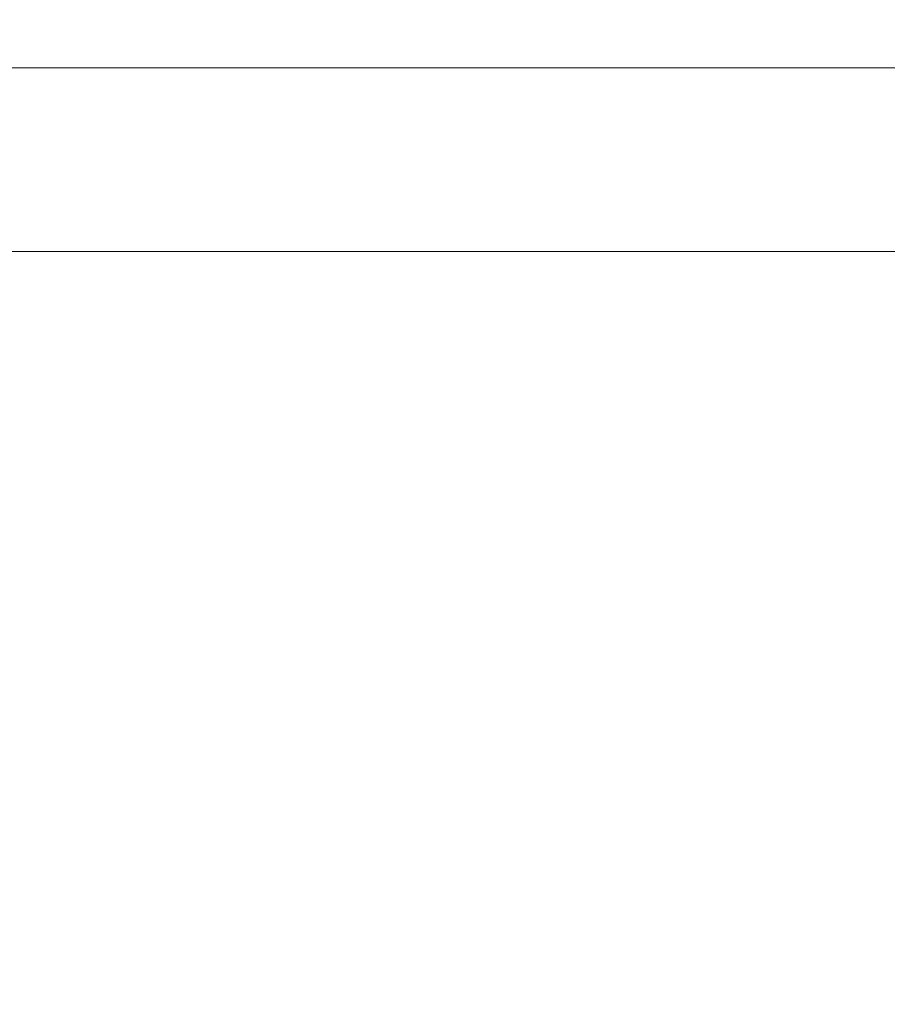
# Model space of a CAD drawing. Header units: inches. Extents: x 16 to 463, y 31 to 294.
# Tile 76 of 110: x 216.91 to 221.04, y 252.94 to 257.63. Entities that reach past the tile are written whole.
import ezdxf

# ---------------------------------------------------------------- set-up
doc = ezdxf.new("R2010")
doc.units = ezdxf.units.IN
doc.header["$LTSCALE"] = 28.571429
doc.header["$MEASUREMENT"] = 0
doc.layers.add('Dimension (ANSI)', color=7, linetype='Continuous', lineweight=5)
doc.layers.add('Visible (ANSI)', color=7, linetype='Continuous', lineweight=5)
doc.styles.add('ROMANS', font='romans.shx')
doc.dimstyles.new('Default (ANSI)', dxfattribs={"dimscale": 28.571429, "dimtxt": 0.1, "dimasz": 0.098425, "dimexe": 0.125, "dimexo": 0.0625, "dimgap": 0.031496, "dimtad": 0, "dimtih": 1, "dimtoh": 1, "dimrnd": 1e-08, "dimzin": 0, "dimdsep": 46, "dimtxsty": 'ROMANS', "dimcen": 0.09, "dimdle": 0.393701, "dimclrd": 256, "dimclre": 256, "dimclrt": 256, "dimadec": 0, "dimazin": 0, "dimtfac": 1, "dimtofl": 0, "dimtmove": 0, "dimatfit": 3, "dimfxl": 1, "dimtolj": 1, "dimtzin": 0, "dimlwd": -1, "dimlwe": -1, "dimarcsym": 0})

# ---------------------------------------------------------------- blocks, each defined once
blk = doc.blocks.new('*D30')
at = {"layer": 'Defpoints', "color": 0, "transparency": 16777216}
for p in [(191.3007, 269.6925), (224.6757, 269.6925), (224.6757, 251.8226)]:
    blk.add_point(p, dxfattribs=at)
at = {"layer": 'Dimension (ANSI)', "transparency": 16777216}
for p, q in [((191.3007, 267.9068), (191.3007, 248.2512)), ((224.6757, 267.9068), (224.6757, 248.2512)), ((194.1128, 251.8226), (201.374, 251.8226)), ((221.8635, 251.8226), (214.6023, 251.8226))]:
    blk.add_line(p, q, dxfattribs=at)
for points in [[(194.1128, 252.2913), (194.1128, 251.3539), (191.3007, 251.8226)], [(221.8635, 252.2913), (221.8635, 251.3539), (224.6757, 251.8226)]]:
    blk.add_solid(points, dxfattribs=at)
at = {"layer": 'Dimension (ANSI)', "transparency": 16777216, "insert": (202.2739, 253.2512), "char_height": 2.85714, "attachment_point": 1, "style": 'ROMANS'}
blk.add_mtext('\\A1;33.37', dxfattribs=at)

msp = doc.modelspace()

# ---------------------------------------------------------------- linework, layer by layer
at = {"layer": 'Visible (ANSI)'}
for p, q in [((190.8015, 257.4005), (225.0501, 257.4005)), ((225.0196, 256.5255), (190.8321, 256.5255))]:
    msp.add_line(p, q, dxfattribs=at)

# ---------------------------------------------------------------- dimensions: what is measured, and where the dimension line sits
at = {"layer": 'Dimension (ANSI)'}
dim = msp.add_linear_dim(base=(224.6756712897, 251.8226260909), p1=(191.3006712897, 269.6925365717), p2=(224.6756712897, 269.6925365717), angle=180, dimstyle='Default (ANSI)', override={"dimtih": 0, "dimtoh": 0, "dimdec": 2, "dimtp": 0, "dimtm": 0, "dimtdec": 2, "dimatfit": 1}, dxfattribs=at)
dim.commit()
dim.dimension.update_dxf_attribs({"geometry": '*D30', "text_midpoint": (207.9881712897, 251.8226260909), "dimtype": 160})

doc.saveas('drawing.dxf')
